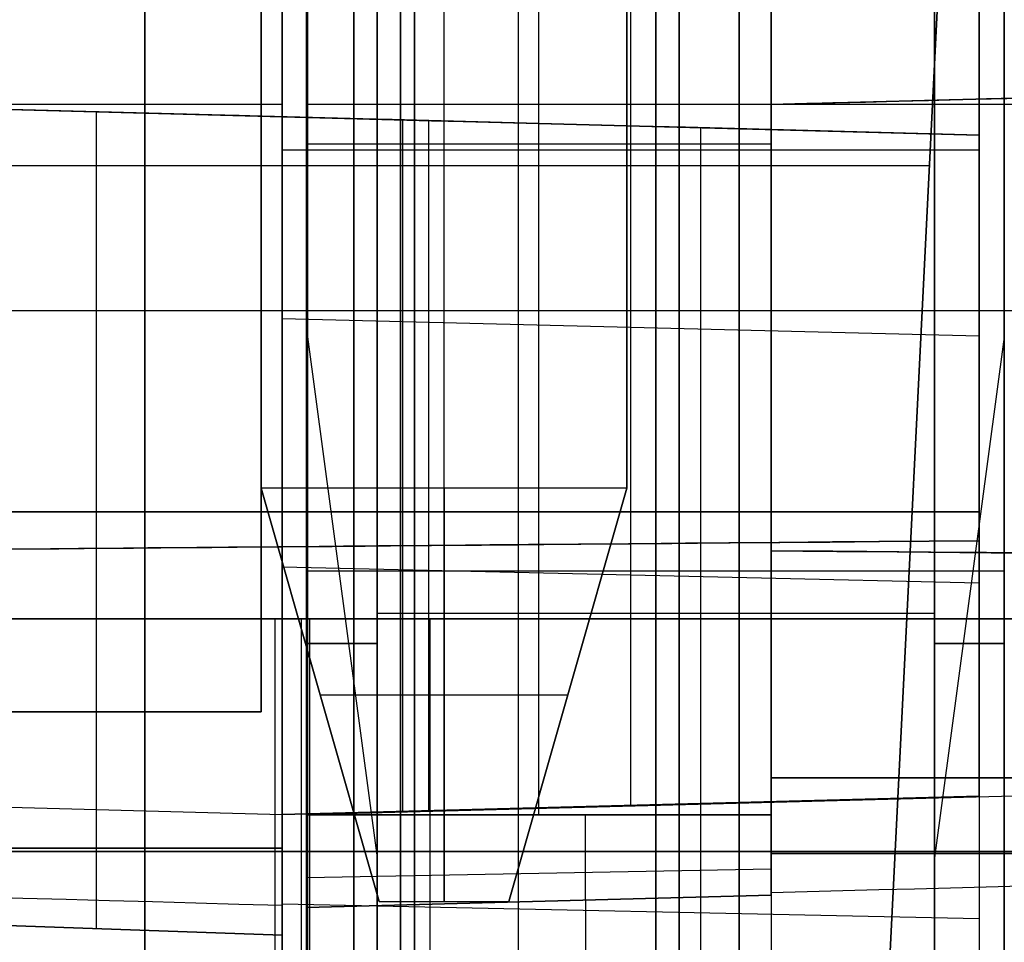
# Model space of a CAD drawing. Extents: x -8 to 8, y 0 to 107.
# Tile 132 of 256: x -0.64 to 1.48, y 18.61 to 20.59. Entities that reach past the tile are written whole.
import ezdxf

# ---------------------------------------------------------------- set-up
doc = ezdxf.new("R2010")
doc.units = 0
for name, color, linetype in [('COUPLER', 7, 'CONTINUOUS'), ('COUPLER_CASE', 7, 'CONTINUOUS'), ('COUPLER_PCB', 7, 'CONTINUOUS')]:
    doc.layers.add(name, color=color, linetype=linetype)

msp = doc.modelspace()

# ---------------------------------------------------------------- linework, layer by layer
at = {"layer": 'COUPLER', "color": 254}
for p, q in [((-6.5438, 19.3016, 29.3653), (6.4842, 19.3016, 29.3653)), ((-2.806, 19.3016, 26.8576), (4.6319, 19.3016, 26.8576)), ((4.6319, 19.3016, 17.8703), (-2.806, 19.3016, 17.8703)), ((-0.086, 19.3016, 50.6812), (-0.086, 18.3016, 50.6899)), ((-0.0298, 19.3016, 7.8059), (-0.0298, 18.3016, 7.7972)), ((-0.0298, 19.3016, 7.8059), (-0.0298, 19.3016, 17.8703)), ((-0.0298, 19.3016, 26.8576), (-0.0298, 19.3016, 34.9721)), ((-0.0298, 19.3016, 46.8481), (-0.0298, 19.3016, 50.6811)), ((-0.0114, 19.3016, 34.99), (-0.0114, 17.7016, 34.99)), ((0.2471, 19.3016, 46.206), (0.2471, 19.3016, 35.6141)), ((0.2471, 19.3016, 35.6141), (0.2471, 17.7016, 35.6141)), ((0.2471, 19.3016, 46.206), (0.2471, 17.7016, 46.206)), ((0.2471, 19.3016, 40.9101), (0.2471, 17.7016, 40.9101)), ((0.913, 19.3016, 26.8576), (0.913, 17.7016, 26.7176)), ((0.913, 17.7016, 18.0102), (0.913, 19.3016, 17.8703))]:
    msp.add_line(p, q, dxfattribs=at)
at = {"layer": 'COUPLER', "color": 254, "extrusion": (-1.96524e-16, 1, -1.44568e-15)}
msp.add_arc((0.086, 35.5977, 19.3016), 15.0834, 68.38008, 112.12813, dxfattribs=at)
at = {"layer": 'COUPLER', "color": 254, "extrusion": (4.13331e-17, 1, -8.52922e-16)}
msp.add_arc((0.0298, 25.616, 19.3016), 17.8101, 251.90683, 288.09317, dxfattribs=at)
at = {"layer": 'COUPLER', "color": 254, "extrusion": (0, 1, 8.05004e-15)}
msp.add_arc((0.6355, 46.206, 19.3016), 0.8827, 360, 180, dxfattribs=at)
at = {"layer": 'COUPLER', "color": 254, "extrusion": (2.34595e-14, 1, -1.54095e-14)}
msp.add_arc((0.6355, 35.6141, 19.3016), 0.8827, 180, 270, dxfattribs=at)
at = {"layer": 'COUPLER', "color": 254, "extrusion": (0, 1, 0)}
for centre, radius, start, end in [((0.086, 35.5977, 18.8016), 15.0878, 68.38008, 112.12813), ((0.0298, 25.616, 18.8016), 17.8144, 251.90683, 288.09317)]:
    msp.add_arc(centre, radius, start, end, dxfattribs=at)
at = {"layer": 'COUPLER_CASE', "color": 9}
for p, q in [((0.4822, 18.8805, 6.9965), (0.4822, 21.753, 6.9965)), ((0.9822, 21.7661, 7.0096), (0.9822, 18.8805, 7.0096)), ((0.9822, 20.4082, 8.2104), (0.9822, 21.7661, 8.2104)), ((0.9822, 19.4483, 7.9927), (0.9822, 21.7661, 7.9927)), ((-0.0178, 18.8805, 5.6834), (-0.0178, 21.7399, 5.6834)), ((-0.0178, 21.7399, 6.9834), (-0.0178, 18.8805, 6.9834)), ((6.9272, 20.5639, 74.9959), (0.9822, 20.4082, 74.9959)), ((6.8272, 20.5612, 8.3635), (0.9822, 20.4082, 8.2104)), ((0.9822, 20.4082, 70.5414), (5.9822, 20.5391, 70.4105)), ((5.9822, 20.5391, 79.4105), (0.9822, 20.4082, 79.2795)), ((0.9822, 20.4082, 96.0414), (5.9822, 20.5391, 95.9105)), ((5.9822, 20.5391, 53.9105), (0.9822, 20.4082, 53.7795)), ((7.5481, 20.4085, 5.8815), (-0.0178, 20.4085, 5.6834)), ((0.9822, 20.4082, 101.6019), (0.9822, 20.4082, 96.0414)), ((0.9822, 20.4082, 96.0414), (0.9822, 18.7072, 96.0414)), ((0.9822, 20.4082, 79.2795), (0.9822, 20.4082, 70.5414)), ((0.9822, 20.4082, 70.5414), (0.9822, 18.7072, 70.5414)), ((0.9822, 18.7072, 79.2795), (0.9822, 20.4082, 79.2795)), ((0.9822, 18.7072, 53.7795), (0.9822, 20.4082, 53.7795)), ((0.9822, 20.4082, 53.7795), (0.9822, 20.4082, 49.5076)), ((0.9822, 20.4082, 49.5076), (0.9822, 19.4483, 49.5076)), ((0.9822, 19.4483, 8.9758), (0.9822, 20.4082, 8.9758)), ((0.9822, 20.4082, 8.9758), (0.9822, 20.4082, 8.2104)), ((0.9822, 18.7072, 74.9105), (0.9822, 20.4082, 74.9105)), ((0.9822, 18.7072, 51.6436), (0.9822, 20.4082, 51.6436)), ((0.9822, 20.3233, 7.0096), (-0.0178, 20.3233, 6.9834)), ((0.9822, 20.2366, 8.9758), (0.9822, 20.2366, 7.0096)), ((-0.0178, 19.5604, 6.9834), (-0.0178, 19.5604, 5.6834)), ((0.9822, 19.5577, 79.2795), (0.9822, 19.5577, 70.5414)), ((0.9822, 19.5577, 53.7795), (0.9822, 19.5577, 49.5076)), ((0.9822, 19.4483, 49.5076), (0.9822, 19.4483, 50.7092)), ((0.9822, 19.4483, 50.7092), (0.9822, 18.7072, 50.7092)), ((0.9822, 18.7072, 7.7746), (0.9822, 19.4483, 7.7746)), ((0.9822, 19.4483, 7.7746), (0.9822, 19.4483, 8.9758)), ((7.5481, 19.0786, 5.8815), (-0.0178, 18.8805, 5.6834)), ((0.9822, 18.96, 96.0414), (5.9822, 18.96, 95.9105)), ((5.9822, 18.96, 79.4105), (0.9822, 18.96, 79.2795)), ((0.9822, 18.96, 70.5414), (5.9822, 18.96, 70.4105)), ((5.9822, 18.96, 53.9105), (0.9822, 18.96, 53.7795)), ((-0.0178, 18.8805, 6.9834), (-0.0178, 18.681, 7.1829)), ((0.9822, 18.8805, 7.0096), (-0.0178, 18.8805, 6.9834)), ((-0.0178, 18.8805, 6.9834), (0.9822, 18.8805, 7.0096)), ((0.5822, 18.6967, 7.1829), (0.5822, 18.8805, 6.9991)), ((0.9822, 18.8805, 7.0096), (0.9822, 18.7072, 7.1829)), ((-0.0178, 18.7454, 7.0479), (0.9822, 18.764, 7.0664)), ((0.9822, 18.7072, 79.2795), (-0.0178, 18.681, 79.2533)), ((-0.0178, 18.681, 50.7545), (0.9822, 18.7072, 50.7092)), ((0.9822, 18.7072, 101.5662), (-0.0178, 18.681, 101.5662)), ((-0.0178, 18.681, 7.1829), (0.9822, 18.7072, 7.1829)), ((0.9822, 18.7072, 7.7746), (-0.0178, 18.681, 7.7331)), ((0.9822, 18.7072, 96.0414), (-0.0178, 18.681, 96.0676)), ((0.9822, 18.7072, 70.5414), (-0.0178, 18.681, 70.5676)), ((-0.0178, 18.681, 53.7533), (0.9822, 18.7072, 53.7795)), ((0.9822, 18.7072, 74.9105), (-0.0178, 18.681, 74.9105)), ((0.9822, 18.7072, 52.2444), (-0.0178, 18.681, 52.2444)), ((0.9822, 18.7072, 98.8038), (-0.0178, 18.681, 98.8038)), ((0.9822, 18.7072, 7.4787), (-0.0178, 18.681, 7.4787)), ((0.4822, 18.6941, 79.2664), (0.4822, 18.6941, 70.5545)), ((0.4822, 18.6941, 53.7664), (0.4822, 18.6941, 50.7401)), ((0.4822, 18.6941, 101.5662), (0.4822, 18.6941, 96.0545)), ((0.4822, 18.6941, 7.7468), (0.4822, 18.6941, 7.1829)), ((0.9822, 18.7072, 96.0414), (0.9822, 18.7072, 101.5662)), ((0.9822, 18.7072, 70.5414), (0.9822, 18.7072, 79.2795)), ((0.9822, 18.7072, 50.7092), (0.9822, 18.7072, 53.7795)), ((0.9822, 18.7072, 7.1829), (0.9822, 18.7072, 7.7746)), ((-0.0178, 17.381, 70.5676), (-0.0178, 18.681, 70.5676)), ((-0.0178, 18.681, 79.2533), (-0.0178, 17.381, 79.2533)), ((-0.0178, 18.681, 70.5676), (-0.0178, 18.681, 79.2533)), ((-0.0178, 18.681, 53.7533), (-0.0178, 17.381, 53.7533)), ((-0.0178, 18.681, 50.7545), (-0.0178, 18.681, 53.7533)), ((-0.0178, 18.1462, 50.7545), (-0.0178, 18.681, 50.7545)), ((-0.0178, 17.381, 96.0676), (-0.0178, 18.681, 96.0676)), ((-0.0178, 18.681, 96.0676), (-0.0178, 18.681, 101.5662)), ((-0.0178, 18.681, 7.7331), (-0.0178, 18.1462, 7.7331)), ((-0.0178, 18.681, 7.1829), (-0.0178, 18.681, 7.7331)), ((-0.0178, 18.681, 74.9105), (-0.0178, 17.381, 74.9105)), ((-0.0178, 18.681, 51.6539), (-0.0178, 17.381, 51.6539)), ((-0.0178, 18.681, 7.3083), (-0.0178, 17.381, 7.3083))]:
    msp.add_line(p, q, dxfattribs=at)
at = {"layer": 'COUPLER_CASE', "color": 254}
for p, q in [((-0.0703, 18.881, 7.1834), (-0.0703, 21.7399, 7.1834)), ((-0.0703, 21.7399, 5.6834), (-0.0703, 18.8805, 5.6834)), ((0.6797, 18.9006, 7.203), (0.6797, 21.7202, 7.203)), ((1.4297, 21.7006, 8.145), (1.4297, 20.3427, 8.145)), ((1.4297, 18.9202, 7.2227), (1.4297, 21.7006, 7.2227)), ((1.4297, 21.7006, 8.0992), (1.4297, 19.47, 8.0992)), ((-5.9153, 20.5351, 8.3373), (1.4297, 20.3427, 8.145)), ((1.4297, 20.3427, 99.1201), (-5.9153, 20.5351, 99.1201)), ((1.4297, 20.3427, 74.9105), (-5.9153, 20.5351, 74.9105)), ((-2.3703, 20.4422, 97.2105), (1.4297, 20.3427, 97.3432)), ((1.4297, 20.3427, 77.9778), (-2.3703, 20.4422, 78.1105)), ((-2.3703, 20.4422, 71.7105), (1.4297, 20.3427, 71.8432)), ((1.4297, 20.3427, 52.4778), (-2.3703, 20.4422, 52.6105)), ((-0.0703, 20.4085, 5.6834), (-7.6363, 20.4085, 5.8815)), ((-0.4703, 18.6353, 52.5441), (-0.4703, 20.3925, 52.5441)), ((-0.4703, 18.6353, 71.7768), (-0.4703, 20.3925, 71.7768)), ((-0.4703, 18.6353, 78.0441), (-0.4703, 20.3925, 78.0441)), ((-0.4703, 18.6353, 97.2768), (-0.4703, 20.3925, 97.2768)), ((1.4297, 20.3427, 101.5673), (-0.0703, 20.382, 101.5673)), ((0.1884, 20.3752, 8.9315), (0.1884, 19.4591, 8.9315)), ((0.2447, 20.3737, 49.5556), (0.2447, 19.4596, 49.5556)), ((1.4297, 18.9202, 97.3432), (1.4297, 20.3427, 97.3432)), ((1.4297, 20.3427, 97.3432), (1.4297, 20.3427, 101.5673)), ((1.4297, 20.3427, 71.8432), (1.4297, 20.3427, 77.9778)), ((1.4297, 20.3427, 77.9778), (1.4297, 18.9202, 77.9778)), ((1.4297, 18.9202, 71.8432), (1.4297, 20.3427, 71.8432)), ((1.4297, 20.3427, 49.5076), (1.4297, 20.3427, 52.4778)), ((1.4297, 20.3427, 52.4778), (1.4297, 18.9202, 52.4778)), ((1.4297, 19.47, 49.5076), (1.4297, 20.3427, 49.5076)), ((1.4297, 20.3427, 8.145), (1.4297, 20.3427, 8.9758)), ((1.4297, 20.3427, 8.9758), (1.4297, 19.47, 8.9758)), ((1.4297, 20.3427, 74.9105), (1.4297, 18.9202, 74.9105)), ((1.4297, 20.3427, 50.9927), (1.4297, 18.9202, 50.9927)), ((1.4297, 20.3104, 7.2227), (-0.0703, 20.3104, 7.1834)), ((1.4297, 20.3104, 8.9758), (1.4297, 20.3104, 7.2227)), ((-0.0703, 19.948, 104.2885), (1.4297, 19.9106, 104.2763)), ((1.4297, 19.6315, 77.9778), (1.4297, 19.6315, 71.8432)), ((1.4297, 19.6315, 52.4778), (1.4297, 19.6315, 49.5076)), ((-0.0703, 19.5604, 7.1834), (-0.0703, 19.5604, 5.6834)), ((1.4297, 19.5318, 52.4778), (-2.3703, 19.5318, 52.6105)), ((-2.3703, 19.5318, 71.7105), (1.4297, 19.5318, 71.8432)), ((1.4297, 19.5318, 77.9778), (-2.3703, 19.5318, 78.1105)), ((-2.3703, 19.5318, 97.2105), (1.4297, 19.5318, 97.3432)), ((0.1884, 19.4591, 7.7315), (0.1884, 18.8877, 7.7315)), ((0.2447, 19.4596, 50.7556), (0.2447, 18.8892, 50.7556)), ((1.4297, 18.9202, 50.7092), (1.4297, 19.47, 50.7092)), ((1.4297, 19.47, 50.7092), (1.4297, 19.47, 49.5076)), ((1.4297, 19.47, 8.9758), (1.4297, 19.47, 7.7746)), ((1.4297, 19.47, 7.7746), (1.4297, 18.9202, 7.7746)), ((-0.0703, 19.414, 105.567), (1.4297, 19.3791, 105.5491)), ((-0.0703, 18.8805, 5.6834), (-7.6363, 19.0786, 5.8815)), ((1.4297, 18.9899, 106.2291), (1.4297, 17.1485, 106.2291)), ((-0.0703, 18.881, 97.2908), (1.4297, 18.9202, 97.3432)), ((1.4297, 18.9202, 101.4662), (-0.0703, 18.881, 101.4662)), ((1.4297, 18.9202, 77.9778), (-0.0703, 18.881, 78.0301)), ((-0.0703, 18.881, 71.7908), (1.4297, 18.9202, 71.8432)), ((1.4297, 18.9202, 52.4778), (-0.0703, 18.881, 52.5301)), ((-0.0703, 18.881, 50.7523), (1.4297, 18.9202, 50.7092)), ((1.4297, 18.9202, 7.2227), (-0.0703, 18.881, 7.1834)), ((1.4297, 18.9202, 7.7746), (-0.0703, 18.881, 7.7333)), ((1.4297, 18.9202, 99.3785), (-0.0703, 18.881, 99.3785)), ((1.4297, 18.9202, 74.9105), (-0.0703, 18.881, 74.9105)), ((1.4297, 18.9202, 51.6197), (-0.0703, 18.881, 51.6197)), ((1.4297, 18.9202, 7.479), (-0.0703, 18.881, 7.479)), ((1.4297, 18.9202, 101.4662), (1.4297, 18.9202, 97.3432)), ((1.4297, 18.9202, 77.9778), (1.4297, 18.9202, 71.8432)), ((1.4297, 18.9202, 52.4778), (1.4297, 18.9202, 50.7092)), ((1.4297, 18.9202, 7.7746), (1.4297, 18.9202, 7.2227)), ((0.6797, 18.9006, 101.4662), (0.6797, 18.9006, 97.317)), ((0.6797, 18.9006, 78.0039), (0.6797, 18.9006, 71.817)), ((0.6797, 18.9006, 52.5039), (0.6797, 18.9006, 50.7494)), ((0.6797, 18.9006, 7.7382), (0.6797, 18.9006, 7.203)), ((-0.0703, 18.881, 97.2908), (-0.0703, 18.6214, 97.2908)), ((-0.0703, 18.881, 101.4662), (-0.0703, 18.881, 97.2908)), ((-0.0703, 18.881, 71.7908), (-0.0703, 18.6214, 71.7908)), ((-0.0703, 18.881, 78.0301), (-0.0703, 18.881, 71.7908)), ((-0.0703, 18.6214, 78.0301), (-0.0703, 18.881, 78.0301)), ((-0.0703, 18.881, 50.7523), (-0.0703, 18.1464, 50.7523)), ((-0.0703, 18.881, 52.5301), (-0.0703, 18.881, 50.7523)), ((-0.0703, 18.6214, 52.5301), (-0.0703, 18.881, 52.5301)), ((-0.0703, 18.881, 7.7333), (-0.0703, 18.881, 7.1834)), ((-0.0703, 18.1464, 7.7333), (-0.0703, 18.881, 7.7333)), ((-0.0703, 17.381, 74.9105), (-0.0703, 18.881, 74.9105)), ((-0.0703, 17.381, 51.6544), (-0.0703, 18.881, 51.6544)), ((-0.0703, 17.381, 7.3084), (-0.0703, 18.881, 7.3084)), ((-0.0703, 18.6214, 96.0644), (-2.3703, 18.7017, 96.0042)), ((-2.3703, 18.7017, 79.3167), (-0.0703, 18.6214, 79.2565)), ((-0.0703, 18.6214, 70.5644), (-2.3703, 18.7017, 70.5042)), ((-2.3703, 18.7017, 53.8167), (-0.0703, 18.6214, 53.7565)), ((-0.0703, 18.6214, 52.5301), (-2.3703, 18.7017, 52.6105)), ((-2.3703, 18.7017, 71.7105), (-0.0703, 18.6214, 71.7908)), ((-0.0703, 18.6214, 78.0301), (-2.3703, 18.7017, 78.1105)), ((-2.3703, 18.7017, 97.2105), (-0.0703, 18.6214, 97.2908)), ((-2.3703, 18.7017, 53.1734), (-0.0703, 18.6214, 53.1734)), ((-2.3703, 18.7017, 71.1475), (-0.0703, 18.6214, 71.1475)), ((-2.3703, 18.7017, 78.6734), (-0.0703, 18.6214, 78.6734)), ((-2.3703, 18.7017, 96.6475), (-0.0703, 18.6214, 96.6475)), ((-0.0703, 18.6885, 106.7402), (1.4297, 18.6569, 106.7169)), ((-0.0703, 18.6214, 96.0644), (-0.0703, 17.381, 96.0644)), ((-0.0703, 18.6214, 97.2908), (-0.0703, 18.6214, 96.0644)), ((-0.0703, 18.6214, 79.2565), (-0.0703, 18.6214, 78.0301)), ((-0.0703, 17.381, 79.2565), (-0.0703, 18.6214, 79.2565)), ((-0.0703, 18.6214, 70.5644), (-0.0703, 17.381, 70.5644)), ((-0.0703, 18.6214, 71.7908), (-0.0703, 18.6214, 70.5644)), ((-0.0703, 18.6214, 53.7565), (-0.0703, 18.6214, 52.5301)), ((-0.0703, 17.381, 53.7565), (-0.0703, 18.6214, 53.7565))]:
    msp.add_line(p, q, dxfattribs=at)
at = {"layer": 'COUPLER_CASE', "color": 254, "extrusion": (0.026177, 0.999657, 7.7497e-13)}
msp.add_arc((0.2127, 127.3969, 20.3732), 25.8326, 270.86768, 283.97424, dxfattribs=at)
at = {"layer": 'COUPLER_CASE', "color": 254, "extrusion": (0.026177, 0.999657, -5.75547e-14)}
msp.add_arc((0.2888, 34.8882, 20.3732), 14.6675, 67.87915, 94.63566, dxfattribs=at)
at = {"layer": 'COUPLER_CASE', "color": 254, "extrusion": (0.026177, 0.999657, 2.38998e-14)}
msp.add_arc((0.345, 26.3275, 20.3732), 17.3961, 265.90706, 288.08713, dxfattribs=at)
at = {"layer": 'COUPLER_CASE', "color": 9, "extrusion": (-0.026177, 0.999657, 2.84672e-13)}
msp.add_arc((-0.1244, 127.3443, 20.3755), 25.78, 255.99651, 266.90565, dxfattribs=at)
at = {"layer": 'COUPLER_CASE', "color": 9, "extrusion": (-0.026177, 0.999657, 8.92351e-14)}
msp.add_arc((-0.3308, 34.8885, 20.3755), 14.6671, 94.6353, 111.61298, dxfattribs=at)
at = {"layer": 'COUPLER_CASE', "color": 9, "extrusion": (-0.026177, 0.999657, -2.15722e-13)}
msp.add_arc((-0.2745, 26.3272, 20.3755), 17.3957, 251.91276, 265.90726, dxfattribs=at)
at = {"layer": 'COUPLER_CASE', "color": 9, "extrusion": (1, 1.67008e-08, -2.27717e-08)}
msp.add_arc((11.6592, 101.6079, 0.9822), 8.7489, 359.96035, 72.55245, dxfattribs=at)
at = {"layer": 'COUPLER_CASE', "color": 9, "extrusion": (1, 9.80107e-08, 3.68611e-08)}
msp.add_arc((11.6592, 101.6079, 0.9822), 8.749, 359.9604, 72.5524, dxfattribs=at)
at = {"layer": 'COUPLER_CASE', "color": 254, "extrusion": (1, 1.59048e-08, 1.18111e-08)}
msp.add_arc((11.6351, 101.5674, -0.0703), 8.7469, 359.99892, 72.6012, dxfattribs=at)
at = {"layer": 'COUPLER_CASE', "color": 254, "extrusion": (1, -6.09794e-11, 8.30094e-11)}
msp.add_arc((11.6351, 101.5674, -0.0703), 8.7469, 359.99889, 72.60122, dxfattribs=at)
at = {"layer": 'COUPLER_CASE', "color": 254, "extrusion": (1, -2.6775e-15, -1.11325e-15)}
msp.add_arc((11.6351, 101.5674, 0.8297), 8.7233, 359.99889, 72.60124, dxfattribs=at)
at = {"layer": 'COUPLER_CASE', "color": 254, "extrusion": (1, -2.09994e-15, -6.87458e-16)}
msp.add_arc((11.6351, 101.5674, 1.4297), 8.7076, 359.99889, 72.60125, dxfattribs=at)
at = {"layer": 'COUPLER_CASE', "color": 254, "extrusion": (0, 1, 0)}
for centre, radius, start, end in [((-0.2447, 34.8977, 19.9649), 14.6579, 67.87187, 94.63705), ((-0.1884, 26.316, 19.9643), 17.3845, 265.90576, 288.09317), ((-0.2447, 35.5977, 18.8082), 15.1579, 67.87187, 88.80921), ((-0.1884, 25.616, 18.8082), 17.8845, 270.82912, 288.09317)]:
    msp.add_arc(centre, radius, start, end, dxfattribs=at)
at = {"layer": 'COUPLER_CASE', "color": 9, "extrusion": (0, 1, 0)}
for centre, radius, start, end in [((0.2028, 34.8977, 19.965), 14.6579, 94.63705, 111.61992), ((0.259, 26.316, 19.9645), 17.3845, 251.90683, 265.90576), ((0.2028, 35.5977, 18.7973), 15.1579, 94.48377, 111.61992), ((0.259, 25.616, 18.7973), 17.8845, 251.90683, 266.02041)]:
    msp.add_arc(centre, radius, start, end, dxfattribs=at)
at = {"layer": 'COUPLER_CASE', "color": 254, "extrusion": (-0.008727, 0.999962, 7.69743e-14)}
msp.add_arc((-0.4145, 35.5966, 19.4567), 15.159, 67.87268, 94.48362, dxfattribs=at)
at = {"layer": 'COUPLER_CASE', "color": 254, "extrusion": (-0.008727, 0.999962, 2.06429e-14)}
msp.add_arc((-0.3582, 25.6173, 19.4567), 17.8858, 266.02055, 288.0925, dxfattribs=at)
at = {"layer": 'COUPLER_CASE', "color": 254, "extrusion": (-0.008727, 0.999962, -4.96743e-14)}
msp.add_arc((-0.4145, 34.8967, 19.4567), 14.6589, 67.87268, 94.63689, dxfattribs=at)
at = {"layer": 'COUPLER_CASE', "color": 254, "extrusion": (-0.008727, 0.999962, 1.23367e-14)}
msp.add_arc((-0.3582, 26.3173, 19.4567), 17.3858, 265.90591, 288.0925, dxfattribs=at)
at = {"layer": 'COUPLER_CASE', "color": 9, "extrusion": (0.008727, 0.999962, 4.8362e-14)}
msp.add_arc((0.3726, 34.8967, 19.4561), 14.6589, 94.63685, 111.61915, dxfattribs=at)
at = {"layer": 'COUPLER_CASE', "color": 9, "extrusion": (0.008727, 0.999962, -2.11061e-13)}
msp.add_arc((0.4288, 26.3172, 19.4561), 17.3858, 251.90749, 265.90593, dxfattribs=at)
at = {"layer": 'COUPLER_CASE', "color": 9, "extrusion": (0.008727, 0.999962, -7.43357e-14)}
msp.add_arc((0.4288, 25.6173, 19.4561), 17.8858, 251.90749, 266.02058, dxfattribs=at)
at = {"layer": 'COUPLER_CASE', "color": 9, "extrusion": (0.008727, 0.999962, 1.89816e-13)}
msp.add_arc((0.3726, 35.5967, 19.4561), 15.1589, 94.48358, 111.61915, dxfattribs=at)
at = {"layer": 'COUPLER_CASE', "color": 254, "extrusion": (1, -4.84881e-16, 6.65575e-16)}
msp.add_arc((11.6326, 101.4661, 1.4297), 7.2877, 0.00077, 72.60001, dxfattribs=at)
at = {"layer": 'COUPLER_CASE', "color": 254, "extrusion": (1, -4.8593e-16, 6.67011e-16)}
msp.add_arc((11.6326, 101.4661, 0.8297), 7.272, 0.00078, 72.60002, dxfattribs=at)
at = {"layer": 'COUPLER_CASE', "color": 254, "extrusion": (1, -4.87512e-16, 6.69178e-16)}
msp.add_arc((11.6326, 101.4661, -0.0703), 7.2484, 0.00078, 72.60004, dxfattribs=at)
at = {"layer": 'COUPLER_CASE', "color": 254, "extrusion": (1, 5.29304e-15, 1.00316e-14)}
msp.add_arc((18.8802, 7.1827, -0.0703), 1.4993, 179.9919, 270.0081, dxfattribs=at)
at = {"layer": 'COUPLER_CASE', "color": 9, "extrusion": (1, 2.62541e-14, 2.62541e-14)}
msp.add_arc((18.8802, 7.1827, -0.0178), 1.4993, 179.9919, 270.0081, dxfattribs=at)
at = {"layer": 'COUPLER_CASE', "color": 254, "extrusion": (0.029022, 0.998992, 0.034257)}
msp.add_arc((0.3462, 125.7252, 22.3207), 19.6841, 270.77639, 288.0934, dxfattribs=at)
at = {"layer": 'COUPLER_CASE', "color": 9, "extrusion": (-0.029043, 0.998986, 0.034403)}
msp.add_arc((-0.2578, 125.6719, 22.3386), 19.6342, 251.85717, 266.29804, dxfattribs=at)
at = {"layer": 'COUPLER_CASE', "color": 9, "extrusion": (1, 0, 0)}
for centre, radius, end in [((11.6326, 101.5661, 0.5822), 7.0641, 72.60019), ((11.6326, 101.5661, 0.9822), 7.0746, 72.60018), ((11.6326, 101.5661, -0.0178), 7.0484, 72.6002)]:
    msp.add_arc(centre, radius, 0.0008, end, dxfattribs=at)
at = {"layer": 'COUPLER_PCB', "color": 254}
for p, q in [((0.084, 37.8017, 79.9105), (0.084, 18.2517, 79.9105)), ((0.084, 18.2517, 95.4105), (0.084, 37.8017, 95.4105)), ((0.084, 37.8017, 54.4105), (0.084, 18.2517, 54.4105)), ((0.084, 18.2517, 69.9105), (0.084, 37.8017, 69.9105)), ((-0.366, 32.6517, 94.2605), (-0.366, 18.2517, 94.2605)), ((-0.366, 18.2517, 93.6105), (-0.366, 32.6517, 93.6105)), ((-0.366, 32.6517, 81.7105), (-0.366, 18.2517, 81.7105)), ((-0.366, 18.2517, 81.0605), (-0.366, 32.6517, 81.0605)), ((-0.366, 32.6517, 94.0355), (-0.366, 18.0517, 94.0355)), ((-0.366, 32.6517, 81.2855), (-0.366, 18.0517, 81.2855)), ((-0.366, 32.6517, 68.7605), (-0.366, 18.2517, 68.7605)), ((-0.366, 18.2517, 68.1105), (-0.366, 32.6517, 68.1105)), ((-0.366, 32.6517, 56.2105), (-0.366, 18.2517, 56.2105)), ((-0.366, 18.2517, 55.5605), (-0.366, 32.6517, 55.5605)), ((-0.366, 32.6517, 68.5355), (-0.366, 18.0517, 68.5355)), ((-0.366, 32.6517, 55.7855), (-0.366, 18.0517, 55.7855)), ((0.784, 18.2517, 94.2605), (0.784, 32.6517, 94.2605)), ((0.784, 32.6517, 81.0605), (0.784, 18.2517, 81.0605)), ((0.784, 18.2517, 68.7605), (0.784, 32.6517, 68.7605)), ((0.784, 32.6517, 55.5605), (0.784, 18.2517, 55.5605)), ((-0.116, 24.2517, 96.8105), (-0.116, 19.1017, 96.8105)), ((-0.116, 24.2517, 78.5105), (-0.116, 19.1017, 78.5105)), ((-0.116, 19.1017, 96.2855), (-0.116, 24.2517, 96.2855)), ((-0.116, 24.2517, 79.0355), (-0.116, 19.1017, 79.0355)), ((-0.116, 24.2517, 71.3105), (-0.116, 19.1017, 71.3105)), ((-0.116, 24.2517, 53.0105), (-0.116, 19.1017, 53.0105)), ((-0.116, 19.1017, 70.7855), (-0.116, 24.2517, 70.7855)), ((-0.116, 24.2517, 53.5355), (-0.116, 19.1017, 53.5355)), ((-0.116, 19.1017, 79.5605), (-0.116, 22.5017, 79.5605)), ((-0.116, 22.5017, 95.7605), (-0.116, 19.1017, 95.7605)), ((-0.116, 19.1017, 54.0605), (-0.116, 22.5017, 54.0605)), ((-0.116, 22.5017, 70.2605), (-0.116, 19.1017, 70.2605)), ((0.184, 18.0517, 79.8605), (0.184, 22.5017, 79.8605)), ((0.184, 22.5017, 79.5605), (0.184, 18.0517, 79.5605)), ((0.184, 18.0517, 95.7605), (0.184, 22.5017, 95.7605)), ((0.184, 22.5017, 95.4605), (0.184, 18.0517, 95.4605)), ((0.184, 18.0517, 54.3605), (0.184, 22.5017, 54.3605)), ((0.184, 22.5017, 54.0605), (0.184, 18.0517, 54.0605)), ((0.184, 18.0517, 70.2605), (0.184, 22.5017, 70.2605)), ((0.184, 22.5017, 69.9605), (0.184, 18.0517, 69.9605)), ((1.409, 22.0017, 79.5605), (1.234, 18.5017, 79.5605)), ((1.234, 18.5017, 79.8605), (1.409, 22.0017, 79.8605)), ((1.234, 18.5017, 95.7605), (1.409, 22.0017, 95.7605)), ((1.409, 22.0017, 95.4605), (1.234, 18.5017, 95.4605)), ((1.409, 22.0017, 79.7105), (1.234, 18.5017, 79.7105)), ((1.409, 22.0017, 95.6105), (1.234, 18.5017, 95.6105)), ((1.409, 22.0017, 54.0605), (1.234, 18.5017, 54.0605)), ((1.234, 18.5017, 54.3605), (1.409, 22.0017, 54.3605)), ((1.234, 18.5017, 70.2605), (1.409, 22.0017, 70.2605)), ((1.409, 22.0017, 69.9605), (1.234, 18.5017, 69.9605)), ((1.409, 22.0017, 54.2105), (1.234, 18.5017, 54.2105)), ((1.409, 22.0017, 70.1105), (1.234, 18.5017, 70.1105)), ((-0.016, 18.0576, 81.3458), (-0.016, 20.7516, 81.9678)), ((-0.016, 20.7516, 93.3531), (-0.016, 18.0576, 93.9751)), ((-0.016, 18.0576, 55.8458), (-0.016, 20.7516, 56.4678)), ((-0.016, 20.7516, 67.8531), (-0.016, 18.0576, 68.4751)), ((0.734, 18.0576, 81.3458), (0.734, 20.7516, 81.9678)), ((0.734, 20.7516, 93.3531), (0.734, 18.0576, 93.9751)), ((0.734, 18.0576, 55.8458), (0.734, 20.7516, 56.4678)), ((0.734, 20.7516, 67.8531), (0.734, 18.0576, 68.4751)), ((-0.016, 20.7026, 82.1101), (-0.016, 18.0325, 81.3947)), ((-0.016, 18.0325, 93.9262), (-0.016, 20.7026, 93.2108)), ((-0.016, 20.7026, 56.6101), (-0.016, 18.0325, 55.8947)), ((-0.016, 18.0325, 68.4262), (-0.016, 20.7026, 67.7108)), ((1.484, 18.0325, 81.3947), (1.484, 20.7026, 82.1101)), ((1.484, 20.7026, 93.2108), (1.484, 18.0325, 93.9262)), ((1.484, 18.0325, 55.8947), (1.484, 20.7026, 56.6101)), ((1.484, 20.7026, 67.7108), (1.484, 18.0325, 68.4262)), ((0.134, 17.9622, 81.5311), (0.134, 20.6638, 82.255)), ((0.134, 20.6638, 93.0659), (0.134, 17.9622, 93.7898)), ((0.134, 17.9622, 56.0311), (0.134, 20.6638, 56.755)), ((0.134, 20.6638, 67.5659), (0.134, 17.9622, 68.2898)), ((0.734, 20.6638, 82.255), (0.734, 17.9622, 81.5311)), ((0.734, 17.9622, 93.7898), (0.734, 20.6638, 93.0659)), ((0.734, 20.6638, 56.755), (0.734, 17.9622, 56.0311)), ((0.734, 17.9622, 68.2898), (0.734, 20.6638, 67.5659)), ((1.334, 20.6638, 82.255), (1.334, 17.9622, 81.5311)), ((1.334, 17.9622, 93.7898), (1.334, 20.6638, 93.0659)), ((1.334, 20.6638, 56.755), (1.334, 17.9622, 56.0311)), ((1.334, 17.9622, 68.2898), (1.334, 20.6638, 67.5659)), ((1.3227, 20.2767, 79.8605), (-0.666, 20.2767, 79.8605)), ((1.3227, 20.2767, 95.4605), (-0.666, 20.2767, 95.4605)), ((1.3227, 20.2767, 54.3605), (-0.666, 20.2767, 54.3605)), ((1.3227, 20.2767, 69.9605), (-0.666, 20.2767, 69.9605)), ((1.3227, 20.2767, 79.5605), (-0.116, 20.2767, 79.5605)), ((1.3227, 20.2767, 95.7605), (-0.116, 20.2767, 95.7605)), ((1.3227, 20.2767, 54.0605), (-0.116, 20.2767, 54.0605)), ((1.3227, 20.2767, 70.2605), (-0.116, 20.2767, 70.2605)), ((1.3215, 20.2517, 79.5605), (1.3215, 20.2517, 79.8605)), ((1.3215, 20.2517, 95.4605), (1.3215, 20.2517, 95.7605)), ((1.3215, 20.2517, 54.0605), (1.3215, 20.2517, 54.3605)), ((1.3215, 20.2517, 69.9605), (1.3215, 20.2517, 70.2605)), ((-0.016, 19.9082, 81.8973), (0.134, 18.788, 81.7524)), ((-0.016, 19.9082, 93.4236), (0.134, 18.788, 93.5685)), ((-0.016, 19.9082, 56.3973), (0.134, 18.788, 56.2524)), ((-0.016, 19.9082, 67.9236), (0.134, 18.788, 68.0685)), ((1.484, 19.9082, 81.8973), (1.334, 18.788, 81.7524)), ((1.484, 19.9082, 93.4236), (1.334, 18.788, 93.5685)), ((1.484, 19.9082, 56.3973), (1.334, 18.788, 56.2524)), ((1.484, 19.9082, 67.9236), (1.334, 18.788, 68.0685)), ((-0.016, 19.305, 81.7356), (-0.016, 19.7461, 81.7356)), ((-0.016, 19.305, 93.5853), (-0.016, 19.7461, 93.5853)), ((-0.016, 19.305, 56.2356), (-0.016, 19.7461, 56.2356)), ((-0.016, 19.305, 68.0853), (-0.016, 19.7461, 68.0853)), ((-0.016, 19.7381, 81.7338), (-0.016, 19.7381, 81.8517)), ((-0.016, 19.7381, 93.4692), (-0.016, 19.7381, 93.5871)), ((-0.016, 19.7381, 56.2338), (-0.016, 19.7381, 56.3517)), ((-0.016, 19.7381, 67.9692), (-0.016, 19.7381, 68.0871)), ((1.484, 19.4046, 81.6568), (-0.016, 19.4046, 81.6568)), ((1.484, 19.4046, 93.6641), (-0.016, 19.4046, 93.6641)), ((1.484, 19.4046, 56.1568), (-0.016, 19.4046, 56.1568)), ((1.484, 19.4046, 68.1641), (-0.016, 19.4046, 68.1641)), ((1.334, 19.313, 81.8931), (0.134, 19.313, 81.8931)), ((1.334, 19.313, 93.4278), (0.134, 19.313, 93.4278)), ((1.334, 19.313, 56.3931), (0.134, 19.313, 56.3931)), ((1.334, 19.313, 67.9278), (0.134, 19.313, 67.9278)), ((0.134, 19.2488, 81.8759), (-0.016, 19.2488, 81.7206)), ((-0.016, 19.2488, 93.6003), (0.134, 19.2488, 93.445)), ((0.134, 19.2488, 56.3759), (-0.016, 19.2488, 56.2206)), ((-0.016, 19.2488, 68.1003), (0.134, 19.2488, 67.945)), ((1.484, 19.2487, 81.7206), (1.334, 19.2487, 81.8759)), ((1.334, 19.2487, 93.4451), (1.484, 19.2487, 93.6003)), ((1.484, 19.2487, 56.2206), (1.334, 19.2487, 56.3759)), ((1.334, 19.2487, 67.9451), (1.484, 19.2487, 68.1003)), ((-2.216, 19.1017, 79.5605), (-0.116, 19.1017, 79.5605)), ((-0.116, 19.1017, 95.7605), (-2.216, 19.1017, 95.7605)), ((-0.116, 19.1017, 96.8105), (-2.216, 19.1017, 96.8105)), ((-2.216, 19.1017, 78.5105), (-0.116, 19.1017, 78.5105)), ((-0.116, 19.1017, 96.2855), (-2.216, 19.1017, 96.2855)), ((-0.116, 19.1017, 79.0355), (-2.216, 19.1017, 79.0355)), ((-2.216, 19.1017, 54.0605), (-0.116, 19.1017, 54.0605)), ((-0.116, 19.1017, 70.2605), (-2.216, 19.1017, 70.2605)), ((-0.116, 19.1017, 71.3105), (-2.216, 19.1017, 71.3105)), ((-2.216, 19.1017, 53.0105), (-0.116, 19.1017, 53.0105)), ((-0.116, 19.1017, 70.7855), (-2.216, 19.1017, 70.7855)), ((-0.116, 19.1017, 53.5355), (-2.216, 19.1017, 53.5355)), ((-0.116, 19.1017, 96.8105), (-0.116, 19.1017, 95.7605)), ((-0.116, 19.1017, 78.5105), (-0.116, 19.1017, 79.5605)), ((-0.116, 19.1017, 71.3105), (-0.116, 19.1017, 70.2605)), ((-0.116, 19.1017, 53.0105), (-0.116, 19.1017, 54.0605))]:
    msp.add_line(p, q, dxfattribs=at)
at = {"layer": 'COUPLER_PCB'}
for p, q in [((0.4384, 17.6016, 18.1602), (0.4384, 26.7456, 18.1602)), ((0.4384, 17.6016, 12.2514), (0.4384, 26.7456, 12.2514)), ((0.4384, 17.6016, 32.4765), (0.4384, 26.7456, 32.4765)), ((0.4384, 17.6016, 26.5676), (0.4384, 26.7456, 26.5676))]:
    msp.add_line(p, q, dxfattribs=at)
at = {"layer": 'COUPLER_PCB', "color": 250}
for p, q in [((0.913, 26.7456, 26.5676), (0.913, 17.6016, 26.5676)), ((0.913, 17.6016, 18.1602), (0.913, 26.7456, 18.1602)), ((0.2145, 26.009, 25.6405), (0.2145, 17.6016, 25.6405)), ((0.2145, 17.6016, 22.5925), (0.2145, 26.009, 22.5925)), ((0.2145, 26.009, 22.1353), (0.2145, 17.6016, 22.1353)), ((0.2145, 17.6016, 19.0873), (0.2145, 26.009, 19.0873)), ((-0.1157, 19.5828, 24.5102), (-0.1157, 23.3928, 24.5102)), ((-0.1157, 19.5828, 21.005), (-0.1157, 23.3928, 21.005)), ((-0.1157, 23.3928, 23.7228), (-0.1157, 19.5828, 23.7228)), ((-0.1157, 23.3928, 20.2176), (-0.1157, 19.5828, 20.2176)), ((-0.1157, 19.5828, 24.1165), (-0.1157, 23.3928, 24.1165)), ((-0.1157, 19.5828, 20.6113), (-0.1157, 23.3928, 20.6113)), ((0.278, 19.5828, 24.5102), (0.278, 23.3928, 24.5102)), ((0.278, 19.5828, 21.005), (0.278, 23.3928, 21.005)), ((0.278, 19.5828, 23.7228), (0.278, 23.3928, 23.7228)), ((0.278, 19.5828, 20.2176), (0.278, 23.3928, 20.2176)), ((0.6717, 23.3928, 24.5102), (0.6717, 19.5828, 24.5102)), ((0.6717, 23.3928, 21.005), (0.6717, 19.5828, 21.005)), ((0.6717, 19.5828, 23.7228), (0.6717, 23.3928, 23.7228)), ((0.6717, 19.5828, 20.2176), (0.6717, 23.3928, 20.2176)), ((0.6717, 23.3928, 24.1165), (0.6717, 19.5828, 24.1165)), ((0.6717, 23.3928, 20.6113), (0.6717, 19.5828, 20.6113)), ((0.6717, 19.5828, 24.5102), (-0.1157, 19.5828, 24.5102)), ((0.6717, 19.5828, 21.005), (-0.1157, 19.5828, 21.005)), ((-0.1157, 19.5828, 23.7228), (-0.1157, 19.5828, 24.5102)), ((-0.1157, 19.5828, 24.5102), (0.1383, 18.6938, 24.2562)), ((-0.1157, 19.5828, 20.2176), (-0.1157, 19.5828, 21.005)), ((-0.1157, 19.5828, 21.005), (0.1383, 18.6938, 20.751)), ((0.6717, 19.5828, 23.7228), (-0.1157, 19.5828, 23.7228)), ((-0.1157, 19.5828, 23.7228), (0.1383, 18.6938, 23.9768)), ((0.6717, 19.5828, 20.2176), (-0.1157, 19.5828, 20.2176)), ((-0.1157, 19.5828, 20.2176), (0.1383, 18.6938, 20.4716)), ((0.1383, 18.6938, 24.1165), (-0.1157, 19.5828, 24.1165)), ((0.1383, 18.6938, 20.6113), (-0.1157, 19.5828, 20.6113)), ((0.278, 19.5828, 24.5102), (0.278, 18.6938, 24.2562)), ((0.278, 19.5828, 21.005), (0.278, 18.6938, 20.751)), ((0.278, 18.6938, 23.9768), (0.278, 19.5828, 23.7228)), ((0.278, 18.6938, 20.4716), (0.278, 19.5828, 20.2176)), ((0.4177, 18.6938, 24.2562), (0.6717, 19.5828, 24.5102)), ((0.4177, 18.6938, 20.751), (0.6717, 19.5828, 21.005)), ((0.4177, 18.6938, 23.9768), (0.6717, 19.5828, 23.7228)), ((0.4177, 18.6938, 20.4716), (0.6717, 19.5828, 20.2176)), ((0.6717, 19.5828, 24.1165), (0.4177, 18.6938, 24.1165)), ((0.6717, 19.5828, 20.6113), (0.4177, 18.6938, 20.6113)), ((0.6717, 19.5828, 24.5102), (0.6717, 19.5828, 23.7228)), ((0.6717, 19.5828, 21.005), (0.6717, 19.5828, 20.2176)), ((0.0113, 19.1383, 24.3832), (0.5447, 19.1383, 24.3832)), ((0.0113, 19.1383, 20.878), (0.5447, 19.1383, 20.878)), ((0.0113, 19.1383, 24.3832), (0.0113, 19.1383, 23.8498)), ((0.0113, 19.1383, 20.878), (0.0113, 19.1383, 20.3446)), ((0.0113, 19.1383, 23.8498), (0.5447, 19.1383, 23.8498)), ((0.0113, 19.1383, 20.3446), (0.5447, 19.1383, 20.3446)), ((0.5447, 19.1383, 24.3832), (0.5447, 19.1383, 23.8498)), ((0.5447, 19.1383, 20.878), (0.5447, 19.1383, 20.3446)), ((0.1383, 18.6938, 24.2562), (0.4177, 18.6938, 24.2562)), ((0.1383, 18.6938, 20.751), (0.4177, 18.6938, 20.751)), ((0.1383, 18.6938, 23.9768), (0.1383, 18.6938, 24.2562)), ((0.1383, 18.6938, 23.9768), (0.4177, 18.6938, 23.9768)), ((0.1383, 18.6938, 20.4716), (0.1383, 18.6938, 20.751)), ((0.1383, 18.6938, 20.4716), (0.4177, 18.6938, 20.4716)), ((0.1383, 18.6938, 24.1165), (0.4177, 18.6938, 24.1165)), ((0.1383, 18.6938, 20.6113), (0.4177, 18.6938, 20.6113)), ((0.278, 18.6938, 24.2562), (0.278, 18.6938, 23.9768)), ((0.278, 18.6938, 20.751), (0.278, 18.6938, 20.4716)), ((0.4177, 18.6938, 24.2562), (0.4177, 18.6938, 23.9768)), ((0.4177, 18.6938, 20.751), (0.4177, 18.6938, 20.4716))]:
    msp.add_line(p, q, dxfattribs=at)

doc.saveas('drawing.dxf')
